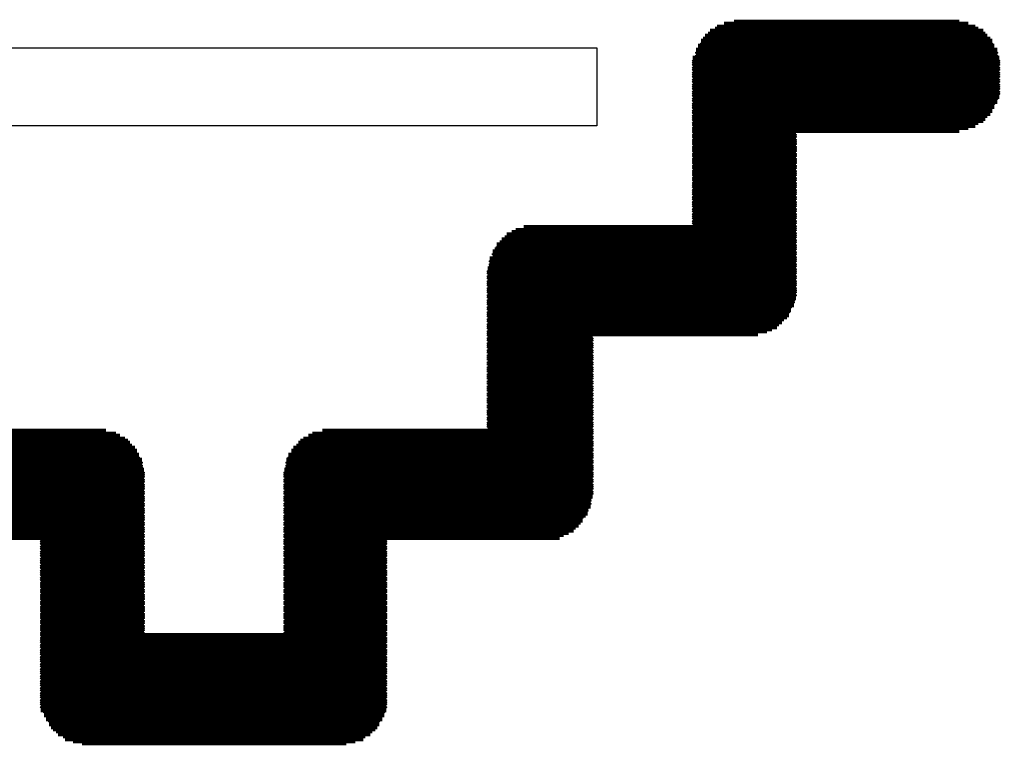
# Model space of a CAD drawing. Extents: x -0.07 to 0.95, y -0.15 to 2.1.
# Tile 11 of 19: x 0.5 to 0.59, y 0.6 to 0.67. Entities that reach past the tile are written whole.
import ezdxf

# ---------------------------------------------------------------- set-up
doc = ezdxf.new("R2010")
doc.units = 0
doc.layers.get('0').update_dxf_attribs({"linetype": 'CONTINUOUS'})
doc.layers.add('gto', color=2, linetype='CONTINUOUS')

# ---------------------------------------------------------------- blocks, each defined once
blk = doc.blocks.new('D72')
at = {"const_width": 0.0001}
blk.add_lwpolyline([(-0.00005, 0, 1), (0.00005, 0, 1)], format="xyb", close=True, dxfattribs=at)

msp = doc.modelspace()

# ---------------------------------------------------------------- linework, layer by layer
at = {"layer": 'gto', "color": 2, "const_width": 0.001}
for points in [[(0.5666, 0.6701), (0.591, 0.6701)], [(0.5676, 0.6703), (0.5901, 0.6703)], [(0.565, 0.6691), (0.5927, 0.6691)], [(0.5652, 0.6694), (0.5925, 0.6694)], [(0.5657, 0.6696), (0.592, 0.6696)], [(0.5659, 0.6698), (0.5917, 0.6698)], [(0.5643, 0.6684), (0.5934, 0.6684)], [(0.5643, 0.6682), (0.5934, 0.6682)], [(0.5645, 0.6686), (0.5932, 0.6686)], [(0.5647, 0.6689), (0.5929, 0.6689)], [(0.5638, 0.6675), (0.5939, 0.6675)], [(0.5638, 0.6672), (0.5939, 0.6672)], [(0.564, 0.6679), (0.5936, 0.6679)], [(0.564, 0.6677), (0.5936, 0.6677)], [(0.5635, 0.6667), (0.5941, 0.6667)], [(0.5635, 0.6665), (0.5941, 0.6665)], [(0.5635, 0.6663), (0.5941, 0.6663)], [(0.5638, 0.667), (0.5939, 0.667)], [(0.5635, 0.666), (0.5941, 0.666)], [(0.5635, 0.6658), (0.5941, 0.6658)], [(0.5635, 0.6655), (0.5941, 0.6655)], [(0.5635, 0.6653), (0.5941, 0.6653)], [(0.5635, 0.6651), (0.5941, 0.6651)], [(0.5635, 0.6648), (0.5941, 0.6648)], [(0.5635, 0.6646), (0.5941, 0.6646)], [(0.5635, 0.6643), (0.5941, 0.6643)], [(0.5635, 0.6641), (0.5941, 0.6641)], [(0.5635, 0.6639), (0.5941, 0.6639)], [(0.5635, 0.6636), (0.5941, 0.6636)], [(0.5635, 0.6634), (0.5941, 0.6634)], [(0.5635, 0.6632), (0.5939, 0.6632)], [(0.5635, 0.6629), (0.5939, 0.6629)], [(0.5635, 0.6627), (0.5936, 0.6627)], [(0.5635, 0.6624), (0.5936, 0.6624)], [(0.5635, 0.6622), (0.5934, 0.6622)], [(0.5635, 0.662), (0.5934, 0.662)], [(0.5635, 0.6617), (0.5932, 0.6617)], [(0.5635, 0.6615), (0.5929, 0.6615)], [(0.5635, 0.6612), (0.5927, 0.6612)], [(0.5635, 0.661), (0.5925, 0.661)], [(0.5635, 0.6608), (0.592, 0.6608)], [(0.5635, 0.6605), (0.5917, 0.6605)], [(0.5635, 0.6603), (0.591, 0.6603)], [(0.5635, 0.66), (0.5901, 0.66)], [(0.5635, 0.6598), (0.5738, 0.6598)], [(0.5635, 0.6596), (0.5738, 0.6596)], [(0.5635, 0.6593), (0.5738, 0.6593)], [(0.5635, 0.6591), (0.5738, 0.6591)], [(0.5635, 0.6588), (0.5738, 0.6588)], [(0.5635, 0.6586), (0.5738, 0.6586)], [(0.5635, 0.6584), (0.5738, 0.6584)], [(0.5635, 0.6581), (0.5738, 0.6581)], [(0.5635, 0.6579), (0.5738, 0.6579)], [(0.5635, 0.6577), (0.5738, 0.6577)], [(0.5635, 0.6574), (0.5738, 0.6574)], [(0.5635, 0.6572), (0.5738, 0.6572)], [(0.5635, 0.6569), (0.5738, 0.6569)], [(0.5635, 0.6567), (0.5738, 0.6567)], [(0.5635, 0.6565), (0.5738, 0.6565)], [(0.5635, 0.6562), (0.5738, 0.6562)], [(0.5635, 0.656), (0.5738, 0.656)], [(0.5635, 0.6557), (0.5738, 0.6557)], [(0.5635, 0.6555), (0.5738, 0.6555)], [(0.5635, 0.6553), (0.5738, 0.6553)], [(0.5635, 0.655), (0.5738, 0.655)], [(0.5635, 0.6548), (0.5738, 0.6548)], [(0.5635, 0.6545), (0.5738, 0.6545)], [(0.5635, 0.6543), (0.5738, 0.6543)], [(0.5635, 0.6541), (0.5738, 0.6541)], [(0.5635, 0.6538), (0.5738, 0.6538)], [(0.5635, 0.6536), (0.5738, 0.6536)], [(0.5635, 0.6534), (0.5738, 0.6534)], [(0.5635, 0.6531), (0.5738, 0.6531)], [(0.5635, 0.6529), (0.5738, 0.6529)], [(0.5635, 0.6526), (0.5738, 0.6526)], [(0.5635, 0.6524), (0.5738, 0.6524)], [(0.5635, 0.6522), (0.5738, 0.6522)], [(0.5635, 0.6519), (0.5738, 0.6519)], [(0.5635, 0.6517), (0.5738, 0.6517)], [(0.5635, 0.6514), (0.5738, 0.6514)], [(0.5635, 0.6512), (0.5738, 0.6512)], [(0.5635, 0.651), (0.5738, 0.651)], [(0.5635, 0.6507), (0.5738, 0.6507)], [(0.5635, 0.6505), (0.5738, 0.6505)], [(0.5458, 0.6495), (0.5738, 0.6495)], [(0.5466, 0.6498), (0.5738, 0.6498)], [(0.5635, 0.6502), (0.5738, 0.6502)], [(0.5635, 0.65), (0.5738, 0.65)], [(0.5444, 0.6486), (0.5738, 0.6486)], [(0.5447, 0.6488), (0.5738, 0.6488)], [(0.5449, 0.6491), (0.5738, 0.6491)], [(0.5454, 0.6493), (0.5738, 0.6493)], [(0.5435, 0.6474), (0.5738, 0.6474)], [(0.5437, 0.6476), (0.5738, 0.6476)], [(0.5439, 0.6481), (0.5738, 0.6481)], [(0.5439, 0.6479), (0.5738, 0.6479)], [(0.5442, 0.6483), (0.5738, 0.6483)], [(0.5432, 0.6467), (0.5738, 0.6467)], [(0.5432, 0.6464), (0.5738, 0.6464)], [(0.5435, 0.6471), (0.5738, 0.6471)], [(0.5435, 0.6469), (0.5738, 0.6469)], [(0.543, 0.6457), (0.5738, 0.6457)], [(0.543, 0.6455), (0.5738, 0.6455)], [(0.5432, 0.6462), (0.5738, 0.6462)], [(0.5432, 0.6459), (0.5738, 0.6459)], [(0.543, 0.6452), (0.5738, 0.6452)], [(0.543, 0.645), (0.5738, 0.645)], [(0.543, 0.6447), (0.5738, 0.6447)], [(0.543, 0.6445), (0.5738, 0.6445)], [(0.543, 0.6443), (0.5738, 0.6443)], [(0.543, 0.644), (0.5738, 0.644)], [(0.543, 0.6438), (0.5738, 0.6438)], [(0.543, 0.6436), (0.5738, 0.6436)], [(0.543, 0.6433), (0.5738, 0.6433)], [(0.543, 0.6431), (0.5736, 0.6431)], [(0.543, 0.6428), (0.5736, 0.6428)], [(0.543, 0.6426), (0.5736, 0.6426)], [(0.543, 0.6424), (0.5733, 0.6424)], [(0.543, 0.6421), (0.5733, 0.6421)], [(0.543, 0.6419), (0.5731, 0.6419)], [(0.543, 0.6416), (0.5731, 0.6416)], [(0.543, 0.6414), (0.5729, 0.6414)], [(0.543, 0.6412), (0.5726, 0.6412)], [(0.543, 0.6409), (0.5724, 0.6409)], [(0.543, 0.6407), (0.5721, 0.6407)], [(0.543, 0.6404), (0.5719, 0.6404)], [(0.543, 0.6402), (0.5714, 0.6402)], [(0.543, 0.64), (0.5709, 0.64)], [(0.543, 0.6397), (0.57, 0.6397)], [(0.543, 0.6395), (0.5535, 0.6395)], [(0.543, 0.6393), (0.5535, 0.6393)], [(0.543, 0.639), (0.5535, 0.639)], [(0.543, 0.6388), (0.5535, 0.6388)], [(0.543, 0.6385), (0.5535, 0.6385)], [(0.543, 0.6383), (0.5535, 0.6383)], [(0.543, 0.6381), (0.5535, 0.6381)], [(0.543, 0.6378), (0.5535, 0.6378)], [(0.543, 0.6376), (0.5535, 0.6376)], [(0.543, 0.6373), (0.5535, 0.6373)], [(0.543, 0.6371), (0.5535, 0.6371)], [(0.543, 0.6369), (0.5535, 0.6369)], [(0.543, 0.6366), (0.5535, 0.6366)], [(0.543, 0.6364), (0.5535, 0.6364)], [(0.543, 0.6361), (0.5535, 0.6361)], [(0.543, 0.6359), (0.5535, 0.6359)], [(0.543, 0.6357), (0.5535, 0.6357)], [(0.543, 0.6354), (0.5535, 0.6354)], [(0.543, 0.6352), (0.5535, 0.6352)], [(0.543, 0.635), (0.5535, 0.635)], [(0.543, 0.6347), (0.5535, 0.6347)], [(0.543, 0.6345), (0.5535, 0.6345)], [(0.543, 0.6342), (0.5535, 0.6342)], [(0.543, 0.634), (0.5535, 0.634)], [(0.543, 0.6338), (0.5535, 0.6338)], [(0.543, 0.6335), (0.5535, 0.6335)], [(0.543, 0.6333), (0.5535, 0.6333)], [(0.543, 0.633), (0.5535, 0.633)], [(0.543, 0.6328), (0.5535, 0.6328)], [(0.543, 0.6326), (0.5535, 0.6326)], [(0.543, 0.6323), (0.5535, 0.6323)], [(0.543, 0.6321), (0.5535, 0.6321)], [(0.543, 0.6318), (0.5535, 0.6318)], [(0.543, 0.6316), (0.5535, 0.6316)], [(0.543, 0.6314), (0.5535, 0.6314)], [(0.543, 0.6311), (0.5535, 0.6311)], [(0.543, 0.6309), (0.5535, 0.6309)], [(0.543, 0.6306), (0.5535, 0.6306)], [(0.543, 0.6304), (0.5535, 0.6304)], [(0.543, 0.6302), (0.5535, 0.6302)], [(0.543, 0.6299), (0.5535, 0.6299)], [(0.543, 0.6297), (0.5535, 0.6297)], [(0.4779, 0.6295), (0.5049, 0.6295)], [(0.4779, 0.6292), (0.5059, 0.6292)], [(0.4779, 0.629), (0.5063, 0.629)], [(0.4779, 0.6287), (0.5068, 0.6287)], [(0.5246, 0.6287), (0.5535, 0.6287)], [(0.5251, 0.629), (0.5535, 0.629)], [(0.5255, 0.6292), (0.5535, 0.6292)], [(0.5265, 0.6295), (0.5535, 0.6295)], [(0.4779, 0.6285), (0.5071, 0.6285)], [(0.4779, 0.6283), (0.5073, 0.6283)], [(0.4779, 0.628), (0.5075, 0.628)], [(0.4779, 0.6278), (0.5078, 0.6278)], [(0.5236, 0.6278), (0.5535, 0.6278)], [(0.5239, 0.628), (0.5535, 0.628)], [(0.5241, 0.6283), (0.5535, 0.6283)], [(0.5243, 0.6285), (0.5535, 0.6285)], [(0.4779, 0.6275), (0.508, 0.6275)], [(0.4779, 0.6273), (0.508, 0.6273)], [(0.4779, 0.6271), (0.5082, 0.6271)], [(0.4779, 0.6268), (0.5082, 0.6268)], [(0.5231, 0.6271), (0.5535, 0.6271)], [(0.5231, 0.6268), (0.5535, 0.6268)], [(0.5234, 0.6275), (0.5535, 0.6275)], [(0.5234, 0.6273), (0.5535, 0.6273)], [(0.4779, 0.6266), (0.5085, 0.6266)], [(0.4779, 0.6263), (0.5085, 0.6263)], [(0.4779, 0.6261), (0.5085, 0.6261)], [(0.4779, 0.6259), (0.5085, 0.6259)], [(0.5229, 0.6266), (0.5535, 0.6266)], [(0.5229, 0.6263), (0.5535, 0.6263)], [(0.5229, 0.6261), (0.5535, 0.6261)], [(0.5229, 0.6259), (0.5535, 0.6259)], [(0.4779, 0.6256), (0.5087, 0.6256)], [(0.4779, 0.6254), (0.5087, 0.6254)], [(0.4779, 0.6252), (0.5087, 0.6252)], [(0.4779, 0.6249), (0.5087, 0.6249)], [(0.5227, 0.6256), (0.5535, 0.6256)], [(0.5227, 0.6254), (0.5535, 0.6254)], [(0.5227, 0.6252), (0.5535, 0.6252)], [(0.5227, 0.6249), (0.5535, 0.6249)], [(0.4779, 0.6247), (0.5087, 0.6247)], [(0.4779, 0.6244), (0.5087, 0.6244)], [(0.4779, 0.6242), (0.5087, 0.6242)], [(0.4779, 0.624), (0.5087, 0.624)], [(0.5227, 0.6247), (0.5535, 0.6247)], [(0.5227, 0.6244), (0.5535, 0.6244)], [(0.5227, 0.6242), (0.5535, 0.6242)], [(0.5227, 0.624), (0.5535, 0.624)], [(0.4779, 0.6237), (0.5087, 0.6237)], [(0.4779, 0.6235), (0.5087, 0.6235)], [(0.4781, 0.6232), (0.5087, 0.6232)], [(0.4781, 0.623), (0.5087, 0.623)], [(0.4781, 0.6228), (0.5087, 0.6228)], [(0.5227, 0.6237), (0.5535, 0.6237)], [(0.5227, 0.6235), (0.5535, 0.6235)], [(0.5227, 0.6232), (0.5533, 0.6232)], [(0.5227, 0.623), (0.5533, 0.623)], [(0.5227, 0.6228), (0.5533, 0.6228)], [(0.4781, 0.6225), (0.5087, 0.6225)], [(0.4784, 0.6223), (0.5087, 0.6223)], [(0.4784, 0.622), (0.5087, 0.622)], [(0.5227, 0.6225), (0.5533, 0.6225)], [(0.5227, 0.6223), (0.553, 0.6223)], [(0.5227, 0.622), (0.553, 0.622)], [(0.4784, 0.6218), (0.5087, 0.6218)], [(0.4786, 0.6216), (0.5087, 0.6216)], [(0.4789, 0.6213), (0.5087, 0.6213)], [(0.4789, 0.6211), (0.5087, 0.6211)], [(0.4791, 0.6209), (0.5087, 0.6209)], [(0.5227, 0.6218), (0.553, 0.6218)], [(0.5227, 0.6216), (0.5528, 0.6216)], [(0.5227, 0.6213), (0.5525, 0.6213)], [(0.5227, 0.6211), (0.5525, 0.6211)], [(0.5227, 0.6209), (0.5523, 0.6209)], [(0.4793, 0.6206), (0.5087, 0.6206)], [(0.4796, 0.6204), (0.5087, 0.6204)], [(0.4798, 0.6201), (0.5087, 0.6201)], [(0.4803, 0.6199), (0.5087, 0.6199)], [(0.5227, 0.6206), (0.5521, 0.6206)], [(0.5227, 0.6204), (0.5518, 0.6204)], [(0.5227, 0.6201), (0.5516, 0.6201)], [(0.5227, 0.6199), (0.5511, 0.6199)], [(0.4808, 0.6197), (0.5087, 0.6197)], [(0.4812, 0.6194), (0.5087, 0.6194)], [(0.4984, 0.6192), (0.5087, 0.6192)], [(0.4984, 0.6189), (0.5087, 0.6189)], [(0.5227, 0.6197), (0.5506, 0.6197)], [(0.5227, 0.6194), (0.5502, 0.6194)], [(0.5227, 0.6192), (0.5329, 0.6192)], [(0.5227, 0.6189), (0.5329, 0.6189)], [(0.4984, 0.6187), (0.5087, 0.6187)], [(0.4984, 0.6185), (0.5087, 0.6185)], [(0.4984, 0.6182), (0.5087, 0.6182)], [(0.4984, 0.618), (0.5087, 0.618)], [(0.5227, 0.6187), (0.5329, 0.6187)], [(0.5227, 0.6185), (0.5329, 0.6185)], [(0.5227, 0.6182), (0.5329, 0.6182)], [(0.5227, 0.618), (0.5329, 0.618)], [(0.4984, 0.6177), (0.5087, 0.6177)], [(0.4984, 0.6175), (0.5087, 0.6175)], [(0.4984, 0.6173), (0.5087, 0.6173)], [(0.4984, 0.617), (0.5087, 0.617)], [(0.5227, 0.6177), (0.5329, 0.6177)], [(0.5227, 0.6175), (0.5329, 0.6175)], [(0.5227, 0.6173), (0.5329, 0.6173)], [(0.5227, 0.617), (0.5329, 0.617)], [(0.4984, 0.6168), (0.5087, 0.6168)], [(0.4984, 0.6166), (0.5087, 0.6166)], [(0.4984, 0.6163), (0.5087, 0.6163)], [(0.4984, 0.6161), (0.5087, 0.6161)], [(0.5227, 0.6168), (0.5329, 0.6168)], [(0.5227, 0.6166), (0.5329, 0.6166)], [(0.5227, 0.6163), (0.5329, 0.6163)], [(0.5227, 0.6161), (0.5329, 0.6161)], [(0.4984, 0.6158), (0.5087, 0.6158)], [(0.4984, 0.6156), (0.5087, 0.6156)], [(0.4984, 0.6154), (0.5087, 0.6154)], [(0.4984, 0.6151), (0.5087, 0.6151)], [(0.5227, 0.6158), (0.5329, 0.6158)], [(0.5227, 0.6156), (0.5329, 0.6156)], [(0.5227, 0.6154), (0.5329, 0.6154)], [(0.5227, 0.6151), (0.5329, 0.6151)], [(0.4984, 0.6149), (0.5087, 0.6149)], [(0.4984, 0.6146), (0.5087, 0.6146)], [(0.4984, 0.6144), (0.5087, 0.6144)], [(0.4984, 0.6142), (0.5087, 0.6142)], [(0.5227, 0.6149), (0.5329, 0.6149)], [(0.5227, 0.6146), (0.5329, 0.6146)], [(0.5227, 0.6144), (0.5329, 0.6144)], [(0.5227, 0.6142), (0.5329, 0.6142)], [(0.4984, 0.6139), (0.5087, 0.6139)], [(0.4984, 0.6137), (0.5087, 0.6137)], [(0.4984, 0.6134), (0.5087, 0.6134)], [(0.4984, 0.6132), (0.5087, 0.6132)], [(0.4984, 0.613), (0.5087, 0.613)], [(0.5227, 0.6139), (0.5329, 0.6139)], [(0.5227, 0.6137), (0.5329, 0.6137)], [(0.5227, 0.6134), (0.5329, 0.6134)], [(0.5227, 0.6132), (0.5329, 0.6132)], [(0.5227, 0.613), (0.5329, 0.613)], [(0.4984, 0.6127), (0.5087, 0.6127)], [(0.4984, 0.6125), (0.5087, 0.6125)], [(0.4984, 0.6122), (0.5087, 0.6122)], [(0.4984, 0.612), (0.5087, 0.612)], [(0.5227, 0.6127), (0.5329, 0.6127)], [(0.5227, 0.6125), (0.5329, 0.6125)], [(0.5227, 0.6122), (0.5329, 0.6122)], [(0.5227, 0.612), (0.5329, 0.612)], [(0.4984, 0.6118), (0.5087, 0.6118)], [(0.4984, 0.6115), (0.5087, 0.6115)], [(0.4984, 0.6113), (0.5087, 0.6113)], [(0.4984, 0.6111), (0.5087, 0.6111)], [(0.5227, 0.6118), (0.5329, 0.6118)], [(0.5227, 0.6115), (0.5329, 0.6115)], [(0.5227, 0.6113), (0.5329, 0.6113)], [(0.5227, 0.6111), (0.5329, 0.6111)], [(0.4984, 0.6108), (0.5087, 0.6108)], [(0.4984, 0.6106), (0.5087, 0.6106)], [(0.4984, 0.6103), (0.5087, 0.6103)], [(0.4984, 0.6101), (0.5087, 0.6101)], [(0.5227, 0.6108), (0.5329, 0.6108)], [(0.5227, 0.6106), (0.5329, 0.6106)], [(0.5227, 0.6103), (0.5329, 0.6103)], [(0.5227, 0.6101), (0.5329, 0.6101)], [(0.4984, 0.6099), (0.5087, 0.6099)], [(0.4984, 0.6096), (0.5087, 0.6096)], [(0.4984, 0.6094), (0.5087, 0.6094)], [(0.4984, 0.6091), (0.525, 0.6091)], [(0.5064, 0.6091), (0.5329, 0.6091)], [(0.5227, 0.6099), (0.5329, 0.6099)], [(0.5227, 0.6096), (0.5329, 0.6096)], [(0.5227, 0.6094), (0.5329, 0.6094)], [(0.4984, 0.6089), (0.5259, 0.6089)], [(0.4984, 0.6087), (0.5266, 0.6087)], [(0.4984, 0.6084), (0.5269, 0.6084)], [(0.4984, 0.6082), (0.5274, 0.6082)], [(0.504, 0.6082), (0.5329, 0.6082)], [(0.5045, 0.6084), (0.5329, 0.6084)], [(0.5047, 0.6087), (0.5329, 0.6087)], [(0.5055, 0.6089), (0.5329, 0.6089)], [(0.4984, 0.6079), (0.5276, 0.6079)], [(0.4984, 0.6077), (0.5278, 0.6077)], [(0.4984, 0.6075), (0.5281, 0.6075)], [(0.4984, 0.6072), (0.5283, 0.6072)], [(0.5031, 0.6072), (0.5329, 0.6072)], [(0.5033, 0.6075), (0.5329, 0.6075)], [(0.5035, 0.6077), (0.5329, 0.6077)], [(0.5038, 0.6079), (0.5329, 0.6079)], [(0.4984, 0.607), (0.5283, 0.607)], [(0.4984, 0.6068), (0.5286, 0.6068)], [(0.4984, 0.6065), (0.5286, 0.6065)], [(0.4984, 0.6063), (0.5288, 0.6063)], [(0.5026, 0.6063), (0.5329, 0.6063)], [(0.5028, 0.6068), (0.5329, 0.6068)], [(0.5028, 0.6065), (0.5329, 0.6065)], [(0.5031, 0.607), (0.5329, 0.607)], [(0.4984, 0.606), (0.5288, 0.606)], [(0.4984, 0.6058), (0.5288, 0.6058)], [(0.4984, 0.6056), (0.529, 0.6056)], [(0.4984, 0.6053), (0.529, 0.6053)], [(0.4984, 0.6051), (0.529, 0.6051)], [(0.5024, 0.6056), (0.5329, 0.6056)], [(0.5024, 0.6053), (0.5329, 0.6053)], [(0.5024, 0.6051), (0.5329, 0.6051)], [(0.5026, 0.606), (0.5329, 0.606)], [(0.5026, 0.6058), (0.5329, 0.6058)], [(0.4984, 0.6048), (0.529, 0.6048)], [(0.4984, 0.6046), (0.529, 0.6046)], [(0.4984, 0.6044), (0.529, 0.6044)], [(0.5024, 0.6048), (0.5329, 0.6048)], [(0.5024, 0.6046), (0.5329, 0.6046)], [(0.5024, 0.6044), (0.5329, 0.6044)], [(0.4984, 0.6041), (0.529, 0.6041)], [(0.4984, 0.6039), (0.529, 0.6039)], [(0.4984, 0.6036), (0.529, 0.6036)], [(0.4984, 0.6034), (0.529, 0.6034)], [(0.4984, 0.6032), (0.529, 0.6032)], [(0.5024, 0.6041), (0.5329, 0.6041)], [(0.5024, 0.6039), (0.5329, 0.6039)], [(0.5024, 0.6036), (0.5329, 0.6036)], [(0.5024, 0.6034), (0.5329, 0.6034)], [(0.5024, 0.6032), (0.5329, 0.6032)], [(0.4984, 0.6029), (0.529, 0.6029)], [(0.4984, 0.6027), (0.529, 0.6027)], [(0.4984, 0.6025), (0.529, 0.6025)], [(0.4984, 0.6022), (0.529, 0.6022)], [(0.5024, 0.6029), (0.5329, 0.6029)], [(0.5024, 0.6027), (0.5329, 0.6027)], [(0.5024, 0.6025), (0.5329, 0.6025)], [(0.5024, 0.6022), (0.5329, 0.6022)], [(0.4987, 0.602), (0.5288, 0.602)], [(0.4987, 0.6017), (0.5288, 0.6017)], [(0.4989, 0.6015), (0.5286, 0.6015)], [(0.4989, 0.6013), (0.5286, 0.6013)], [(0.5026, 0.602), (0.5327, 0.602)], [(0.5026, 0.6017), (0.5327, 0.6017)], [(0.5028, 0.6015), (0.5325, 0.6015)], [(0.5028, 0.6013), (0.5325, 0.6013)], [(0.4992, 0.601), (0.5283, 0.601)], [(0.4992, 0.6008), (0.5283, 0.6008)], [(0.4994, 0.6005), (0.5281, 0.6005)], [(0.4996, 0.6003), (0.5278, 0.6003)], [(0.5031, 0.601), (0.5322, 0.601)], [(0.5031, 0.6008), (0.5322, 0.6008)], [(0.5033, 0.6005), (0.532, 0.6005)], [(0.5035, 0.6003), (0.5318, 0.6003)], [(0.4999, 0.6001), (0.5276, 0.6001)], [(0.5001, 0.5998), (0.5274, 0.5998)], [(0.5006, 0.5996), (0.5269, 0.5996)], [(0.5008, 0.5993), (0.5266, 0.5993)], [(0.5038, 0.6001), (0.5315, 0.6001)], [(0.504, 0.5998), (0.5313, 0.5998)], [(0.5045, 0.5996), (0.5308, 0.5996)], [(0.5047, 0.5993), (0.5306, 0.5993)], [(0.5016, 0.5991), (0.5259, 0.5991)], [(0.5025, 0.5989), (0.525, 0.5989)], [(0.5055, 0.5991), (0.5298, 0.5991)], [(0.5064, 0.5989), (0.5289, 0.5989)]]:
    msp.add_lwpolyline(points, dxfattribs=at)
at = {"layer": 'gto', "color": 2}
msp.add_lwpolyline([(0.5539, 0.668), (0.5539, 0.6602), (0.4779, 0.6602), (0.4779, 0.668), (0.5539, 0.668)], dxfattribs=at)

# ---------------------------------------------------------------- block references
at = {"layer": 'gto'}
for p in [(0.5652, 0.6694), (0.5657, 0.6696), (0.5659, 0.6698), (0.5666, 0.6701), (0.5676, 0.6703), (0.5901, 0.6703), (0.591, 0.6701), (0.5917, 0.6698), (0.592, 0.6696), (0.5925, 0.6694), (0.5645, 0.6686), (0.5647, 0.6689), (0.565, 0.6691), (0.5927, 0.6691), (0.5929, 0.6689), (0.5932, 0.6686), (0.5638, 0.6675), (0.564, 0.6679), (0.564, 0.6677), (0.5643, 0.6684), (0.5643, 0.6682), (0.5934, 0.6684), (0.5934, 0.6682), (0.5936, 0.6679), (0.5936, 0.6677), (0.5939, 0.6675), (0.5635, 0.6667), (0.5635, 0.6665), (0.5638, 0.6672), (0.5638, 0.667), (0.5939, 0.6672), (0.5939, 0.667), (0.5941, 0.6667), (0.5941, 0.6665), (0.5635, 0.6663), (0.5635, 0.666), (0.5635, 0.6658), (0.5635, 0.6655), (0.5941, 0.6663), (0.5941, 0.666), (0.5941, 0.6658), (0.5941, 0.6655), (0.5635, 0.6653), (0.5635, 0.6651), (0.5635, 0.6648), (0.5635, 0.6646), (0.5941, 0.6653), (0.5941, 0.6651), (0.5941, 0.6648), (0.5941, 0.6646), (0.5635, 0.6643), (0.5635, 0.6641), (0.5635, 0.6639), (0.5635, 0.6636), (0.5941, 0.6643), (0.5941, 0.6641), (0.5941, 0.6639), (0.5941, 0.6636), (0.5635, 0.6634), (0.5635, 0.6632), (0.5635, 0.6629), (0.5635, 0.6627), (0.5936, 0.6627), (0.5939, 0.6632), (0.5939, 0.6629), (0.5941, 0.6634), (0.5635, 0.6624), (0.5635, 0.6622), (0.5635, 0.662), (0.5635, 0.6617), (0.5932, 0.6617), (0.5934, 0.6622), (0.5934, 0.662), (0.5936, 0.6624), (0.5635, 0.6615), (0.5635, 0.6612), (0.5635, 0.661), (0.5635, 0.6608), (0.592, 0.6608), (0.5925, 0.661), (0.5927, 0.6612), (0.5929, 0.6615), (0.5635, 0.6605), (0.5635, 0.6603), (0.5635, 0.66), (0.5635, 0.6598), (0.5635, 0.6596), (0.5738, 0.6598), (0.5738, 0.6596), (0.5901, 0.66), (0.591, 0.6603), (0.5917, 0.6605), (0.5635, 0.6593), (0.5635, 0.6591), (0.5635, 0.6588), (0.5635, 0.6586), (0.5738, 0.6593), (0.5738, 0.6591), (0.5738, 0.6588), (0.5738, 0.6586), (0.5635, 0.6584), (0.5635, 0.6581), (0.5635, 0.6579), (0.5635, 0.6577), (0.5738, 0.6584), (0.5738, 0.6581), (0.5738, 0.6579), (0.5738, 0.6577), (0.5635, 0.6574), (0.5635, 0.6572), (0.5635, 0.6569), (0.5635, 0.6567), (0.5738, 0.6574), (0.5738, 0.6572), (0.5738, 0.6569), (0.5738, 0.6567), (0.5635, 0.6565), (0.5635, 0.6562), (0.5635, 0.656), (0.5635, 0.6557), (0.5738, 0.6565), (0.5738, 0.6562), (0.5738, 0.656), (0.5738, 0.6557), (0.5635, 0.6555), (0.5635, 0.6553), (0.5635, 0.655), (0.5635, 0.6548), (0.5738, 0.6555), (0.5738, 0.6553), (0.5738, 0.655), (0.5738, 0.6548), (0.5635, 0.6545), (0.5635, 0.6543), (0.5635, 0.6541), (0.5635, 0.6538), (0.5738, 0.6545), (0.5738, 0.6543), (0.5738, 0.6541), (0.5738, 0.6538), (0.5635, 0.6536), (0.5635, 0.6534), (0.5635, 0.6531), (0.5635, 0.6529), (0.5738, 0.6536), (0.5738, 0.6534), (0.5738, 0.6531), (0.5738, 0.6529), (0.5635, 0.6526), (0.5635, 0.6524), (0.5635, 0.6522), (0.5635, 0.6519), (0.5635, 0.6517), (0.5738, 0.6526), (0.5738, 0.6524), (0.5738, 0.6522), (0.5738, 0.6519), (0.5738, 0.6517), (0.5635, 0.6514), (0.5635, 0.6512), (0.5635, 0.651), (0.5738, 0.6514), (0.5738, 0.6512), (0.5738, 0.651), (0.5466, 0.6498), (0.5635, 0.6507), (0.5635, 0.6505), (0.5635, 0.6502), (0.5635, 0.65), (0.5738, 0.6507), (0.5738, 0.6505), (0.5738, 0.6502), (0.5738, 0.65), (0.5738, 0.6498), (0.5447, 0.6488), (0.5449, 0.6491), (0.5454, 0.6493), (0.5458, 0.6495), (0.5738, 0.6495), (0.5738, 0.6493), (0.5738, 0.6491), (0.5738, 0.6488), (0.5439, 0.6481), (0.5439, 0.6479), (0.5442, 0.6483), (0.5444, 0.6486), (0.5738, 0.6486), (0.5738, 0.6483), (0.5738, 0.6481), (0.5738, 0.6479), (0.5435, 0.6474), (0.5435, 0.6471), (0.5435, 0.6469), (0.5437, 0.6476), (0.5738, 0.6476), (0.5738, 0.6474), (0.5738, 0.6471), (0.5738, 0.6469), (0.5432, 0.6467), (0.5432, 0.6464), (0.5432, 0.6462), (0.5432, 0.6459), (0.5738, 0.6467), (0.5738, 0.6464), (0.5738, 0.6462), (0.5738, 0.6459), (0.543, 0.6457), (0.543, 0.6455), (0.543, 0.6452), (0.543, 0.645), (0.5738, 0.6457), (0.5738, 0.6455), (0.5738, 0.6452), (0.5738, 0.645), (0.543, 0.6447), (0.543, 0.6445), (0.543, 0.6443), (0.543, 0.644), (0.5738, 0.6447), (0.5738, 0.6445), (0.5738, 0.6443), (0.5738, 0.644), (0.543, 0.6438), (0.543, 0.6436), (0.543, 0.6433), (0.543, 0.6431), (0.5736, 0.6431), (0.5738, 0.6438), (0.5738, 0.6436), (0.5738, 0.6433), (0.543, 0.6428), (0.543, 0.6426), (0.543, 0.6424), (0.543, 0.6421), (0.543, 0.6419), (0.5731, 0.6419), (0.5733, 0.6424), (0.5733, 0.6421), (0.5736, 0.6428), (0.5736, 0.6426), (0.543, 0.6416), (0.543, 0.6414), (0.543, 0.6412), (0.543, 0.6409), (0.5724, 0.6409), (0.5726, 0.6412), (0.5729, 0.6414), (0.5731, 0.6416), (0.543, 0.6407), (0.543, 0.6404), (0.543, 0.6402), (0.543, 0.64), (0.5709, 0.64), (0.5714, 0.6402), (0.5719, 0.6404), (0.5721, 0.6407), (0.543, 0.6397), (0.543, 0.6395), (0.543, 0.6393), (0.543, 0.639), (0.5535, 0.6395), (0.5535, 0.6393), (0.5535, 0.639), (0.57, 0.6397), (0.543, 0.6388), (0.543, 0.6385), (0.543, 0.6383), (0.543, 0.6381), (0.5535, 0.6388), (0.5535, 0.6385), (0.5535, 0.6383), (0.5535, 0.6381), (0.543, 0.6378), (0.543, 0.6376), (0.543, 0.6373), (0.543, 0.6371), (0.5535, 0.6378), (0.5535, 0.6376), (0.5535, 0.6373), (0.5535, 0.6371), (0.543, 0.6369), (0.543, 0.6366), (0.543, 0.6364), (0.543, 0.6361), (0.5535, 0.6369), (0.5535, 0.6366), (0.5535, 0.6364), (0.5535, 0.6361), (0.543, 0.6359), (0.543, 0.6357), (0.543, 0.6354), (0.543, 0.6352), (0.543, 0.635), (0.5535, 0.6359), (0.5535, 0.6357), (0.5535, 0.6354), (0.5535, 0.6352), (0.5535, 0.635), (0.543, 0.6347), (0.543, 0.6345), (0.543, 0.6342), (0.5535, 0.6347), (0.5535, 0.6345), (0.5535, 0.6342), (0.543, 0.634), (0.543, 0.6338), (0.543, 0.6335), (0.543, 0.6333), (0.5535, 0.634), (0.5535, 0.6338), (0.5535, 0.6335), (0.5535, 0.6333), (0.543, 0.633), (0.543, 0.6328), (0.543, 0.6326), (0.543, 0.6323), (0.543, 0.6321), (0.5535, 0.633), (0.5535, 0.6328), (0.5535, 0.6326), (0.5535, 0.6323), (0.5535, 0.6321), (0.543, 0.6318), (0.543, 0.6316), (0.543, 0.6314), (0.543, 0.6311), (0.5535, 0.6318), (0.5535, 0.6316), (0.5535, 0.6314), (0.5535, 0.6311), (0.543, 0.6309), (0.543, 0.6306), (0.543, 0.6304), (0.543, 0.6302), (0.5535, 0.6309), (0.5535, 0.6306), (0.5535, 0.6304), (0.5535, 0.6302), (0.5049, 0.6295), (0.5059, 0.6292), (0.5255, 0.6292), (0.5265, 0.6295), (0.543, 0.6299), (0.543, 0.6297), (0.5535, 0.6299), (0.5535, 0.6297), (0.5535, 0.6295), (0.5535, 0.6292), (0.5063, 0.629), (0.5068, 0.6287), (0.5071, 0.6285), (0.5073, 0.6283), (0.5241, 0.6283), (0.5243, 0.6285), (0.5246, 0.6287), (0.5251, 0.629), (0.5535, 0.629), (0.5535, 0.6287), (0.5535, 0.6285), (0.5535, 0.6283), (0.5075, 0.628), (0.5078, 0.6278), (0.508, 0.6275), (0.508, 0.6273), (0.5234, 0.6275), (0.5234, 0.6273), (0.5236, 0.6278), (0.5239, 0.628), (0.5535, 0.628), (0.5535, 0.6278), (0.5535, 0.6275), (0.5535, 0.6273), (0.5082, 0.6271), (0.5082, 0.6268), (0.5085, 0.6266), (0.5085, 0.6263), (0.5229, 0.6266), (0.5229, 0.6263), (0.5231, 0.6271), (0.5231, 0.6268), (0.5535, 0.6271), (0.5535, 0.6268), (0.5535, 0.6266), (0.5535, 0.6263), (0.5085, 0.6261), (0.5085, 0.6259), (0.5087, 0.6256), (0.5087, 0.6254), (0.5087, 0.6252), (0.5227, 0.6256), (0.5227, 0.6254), (0.5227, 0.6252), (0.5229, 0.6261), (0.5229, 0.6259), (0.5535, 0.6261), (0.5535, 0.6259), (0.5535, 0.6256), (0.5535, 0.6254), (0.5535, 0.6252), (0.5087, 0.6249), (0.5087, 0.6247), (0.5087, 0.6244), (0.5087, 0.6242), (0.5227, 0.6249), (0.5227, 0.6247), (0.5227, 0.6244), (0.5227, 0.6242), (0.5535, 0.6249), (0.5535, 0.6247), (0.5535, 0.6244), (0.5535, 0.6242), (0.5087, 0.624), (0.5087, 0.6237), (0.5087, 0.6235), (0.5087, 0.6232), (0.5227, 0.624), (0.5227, 0.6237), (0.5227, 0.6235), (0.5227, 0.6232), (0.5533, 0.6232), (0.5535, 0.624), (0.5535, 0.6237), (0.5535, 0.6235), (0.5087, 0.623), (0.5087, 0.6228), (0.5087, 0.6225), (0.5087, 0.6223), (0.5227, 0.623), (0.5227, 0.6228), (0.5227, 0.6225), (0.5227, 0.6223), (0.553, 0.6223), (0.5533, 0.623), (0.5533, 0.6228), (0.5533, 0.6225), (0.5087, 0.622), (0.5087, 0.6218), (0.5087, 0.6216), (0.5087, 0.6213), (0.5227, 0.622), (0.5227, 0.6218), (0.5227, 0.6216), (0.5227, 0.6213), (0.5525, 0.6213), (0.5528, 0.6216), (0.553, 0.622), (0.553, 0.6218), (0.5087, 0.6211), (0.5087, 0.6209), (0.5087, 0.6206), (0.5087, 0.6204), (0.5227, 0.6211), (0.5227, 0.6209), (0.5227, 0.6206), (0.5227, 0.6204), (0.5518, 0.6204), (0.5521, 0.6206), (0.5523, 0.6209), (0.5525, 0.6211), (0.5087, 0.6201), (0.5087, 0.6199), (0.5087, 0.6197), (0.5087, 0.6194), (0.5227, 0.6201), (0.5227, 0.6199), (0.5227, 0.6197), (0.5227, 0.6194), (0.5502, 0.6194), (0.5506, 0.6197), (0.5511, 0.6199), (0.5516, 0.6201), (0.4984, 0.6192), (0.4984, 0.6189), (0.4984, 0.6187), (0.4984, 0.6185), (0.5087, 0.6192), (0.5087, 0.6189), (0.5087, 0.6187), (0.5087, 0.6185), (0.5227, 0.6192), (0.5227, 0.6189), (0.5227, 0.6187), (0.5227, 0.6185), (0.5329, 0.6192), (0.5329, 0.6189), (0.5329, 0.6187), (0.5329, 0.6185), (0.4984, 0.6182), (0.4984, 0.618), (0.4984, 0.6177), (0.4984, 0.6175), (0.4984, 0.6173), (0.5087, 0.6182), (0.5087, 0.618), (0.5087, 0.6177), (0.5087, 0.6175), (0.5087, 0.6173), (0.5227, 0.6182), (0.5227, 0.618), (0.5227, 0.6177), (0.5227, 0.6175), (0.5227, 0.6173), (0.5329, 0.6182), (0.5329, 0.618), (0.5329, 0.6177), (0.5329, 0.6175), (0.5329, 0.6173), (0.4984, 0.617), (0.4984, 0.6168), (0.4984, 0.6166), (0.5087, 0.617), (0.5087, 0.6168), (0.5087, 0.6166), (0.5227, 0.617), (0.5227, 0.6168), (0.5227, 0.6166), (0.5329, 0.617), (0.5329, 0.6168), (0.5329, 0.6166), (0.4984, 0.6163), (0.4984, 0.6161), (0.4984, 0.6158), (0.4984, 0.6156), (0.4984, 0.6154), (0.5087, 0.6163), (0.5087, 0.6161), (0.5087, 0.6158), (0.5087, 0.6156), (0.5087, 0.6154), (0.5227, 0.6163), (0.5227, 0.6161), (0.5227, 0.6158), (0.5227, 0.6156), (0.5227, 0.6154), (0.5329, 0.6163), (0.5329, 0.6161), (0.5329, 0.6158), (0.5329, 0.6156), (0.5329, 0.6154), (0.4984, 0.6151), (0.4984, 0.6149), (0.4984, 0.6146), (0.4984, 0.6144), (0.5087, 0.6151), (0.5087, 0.6149), (0.5087, 0.6146), (0.5087, 0.6144), (0.5227, 0.6151), (0.5227, 0.6149), (0.5227, 0.6146), (0.5227, 0.6144), (0.5329, 0.6151), (0.5329, 0.6149), (0.5329, 0.6146), (0.5329, 0.6144), (0.4984, 0.6142), (0.4984, 0.6139), (0.4984, 0.6137), (0.4984, 0.6134), (0.5087, 0.6142), (0.5087, 0.6139), (0.5087, 0.6137), (0.5087, 0.6134), (0.5227, 0.6142), (0.5227, 0.6139), (0.5227, 0.6137), (0.5227, 0.6134), (0.5329, 0.6142), (0.5329, 0.6139), (0.5329, 0.6137), (0.5329, 0.6134), (0.4984, 0.6132), (0.4984, 0.613), (0.4984, 0.6127), (0.4984, 0.6125), (0.5087, 0.6132), (0.5087, 0.613), (0.5087, 0.6127), (0.5087, 0.6125), (0.5227, 0.6132), (0.5227, 0.613), (0.5227, 0.6127), (0.5227, 0.6125), (0.5329, 0.6132), (0.5329, 0.613), (0.5329, 0.6127), (0.5329, 0.6125), (0.4984, 0.6122), (0.4984, 0.612), (0.4984, 0.6118), (0.4984, 0.6115), (0.5087, 0.6122), (0.5087, 0.612), (0.5087, 0.6118), (0.5087, 0.6115), (0.5227, 0.6122), (0.5227, 0.612), (0.5227, 0.6118), (0.5227, 0.6115), (0.5329, 0.6122), (0.5329, 0.612), (0.5329, 0.6118), (0.5329, 0.6115), (0.4984, 0.6113), (0.4984, 0.6111), (0.4984, 0.6108), (0.4984, 0.6106), (0.5087, 0.6113), (0.5087, 0.6111), (0.5087, 0.6108), (0.5087, 0.6106), (0.5227, 0.6113), (0.5227, 0.6111), (0.5227, 0.6108), (0.5227, 0.6106), (0.5329, 0.6113), (0.5329, 0.6111), (0.5329, 0.6108), (0.5329, 0.6106), (0.4984, 0.6103), (0.4984, 0.6101), (0.4984, 0.6099), (0.4984, 0.6096), (0.5087, 0.6103), (0.5087, 0.6101), (0.5087, 0.6099), (0.5087, 0.6096), (0.5227, 0.6103), (0.5227, 0.6101), (0.5227, 0.6099), (0.5227, 0.6096), (0.5329, 0.6103), (0.5329, 0.6101), (0.5329, 0.6099), (0.5329, 0.6096), (0.4984, 0.6094), (0.4984, 0.6091), (0.4984, 0.6089), (0.4984, 0.6087), (0.5047, 0.6087), (0.5055, 0.6089), (0.5064, 0.6091), (0.5087, 0.6094), (0.5227, 0.6094), (0.525, 0.6091), (0.5259, 0.6089), (0.5266, 0.6087), (0.5329, 0.6094), (0.5329, 0.6091), (0.5329, 0.6089), (0.5329, 0.6087), (0.4984, 0.6084), (0.4984, 0.6082), (0.4984, 0.6079), (0.4984, 0.6077), (0.4984, 0.6075), (0.5033, 0.6075), (0.5035, 0.6077), (0.5038, 0.6079), (0.504, 0.6082), (0.5045, 0.6084), (0.5269, 0.6084), (0.5274, 0.6082), (0.5276, 0.6079), (0.5278, 0.6077), (0.5281, 0.6075), (0.5329, 0.6084), (0.5329, 0.6082), (0.5329, 0.6079), (0.5329, 0.6077), (0.5329, 0.6075), (0.4984, 0.6072), (0.4984, 0.607), (0.4984, 0.6068), (0.4984, 0.6065), (0.5028, 0.6068), (0.5028, 0.6065), (0.5031, 0.6072), (0.5031, 0.607), (0.5283, 0.6072), (0.5283, 0.607), (0.5286, 0.6068), (0.5286, 0.6065), (0.5329, 0.6072), (0.5329, 0.607), (0.5329, 0.6068), (0.5329, 0.6065), (0.4984, 0.6063), (0.4984, 0.606), (0.4984, 0.6058), (0.4984, 0.6056), (0.5024, 0.6056), (0.5026, 0.6063), (0.5026, 0.606), (0.5026, 0.6058), (0.5288, 0.6063), (0.5288, 0.606), (0.5288, 0.6058), (0.529, 0.6056), (0.5329, 0.6063), (0.5329, 0.606), (0.5329, 0.6058), (0.5329, 0.6056), (0.4984, 0.6053), (0.4984, 0.6051), (0.4984, 0.6048), (0.4984, 0.6046), (0.5024, 0.6053), (0.5024, 0.6051), (0.5024, 0.6048), (0.5024, 0.6046), (0.529, 0.6053), (0.529, 0.6051), (0.529, 0.6048), (0.529, 0.6046), (0.5329, 0.6053), (0.5329, 0.6051), (0.5329, 0.6048), (0.5329, 0.6046), (0.4984, 0.6044), (0.4984, 0.6041), (0.4984, 0.6039), (0.4984, 0.6036), (0.5024, 0.6044), (0.5024, 0.6041), (0.5024, 0.6039), (0.5024, 0.6036), (0.529, 0.6044), (0.529, 0.6041), (0.529, 0.6039), (0.529, 0.6036), (0.5329, 0.6044), (0.5329, 0.6041), (0.5329, 0.6039), (0.5329, 0.6036), (0.4984, 0.6034), (0.4984, 0.6032), (0.4984, 0.6029), (0.4984, 0.6027), (0.5024, 0.6034), (0.5024, 0.6032), (0.5024, 0.6029), (0.5024, 0.6027), (0.529, 0.6034), (0.529, 0.6032), (0.529, 0.6029), (0.529, 0.6027), (0.5329, 0.6034), (0.5329, 0.6032), (0.5329, 0.6029), (0.5329, 0.6027), (0.4984, 0.6025), (0.4984, 0.6022), (0.4987, 0.602), (0.4987, 0.6017), (0.5024, 0.6025), (0.5024, 0.6022), (0.5026, 0.602), (0.5026, 0.6017), (0.5288, 0.602), (0.5288, 0.6017), (0.529, 0.6025), (0.529, 0.6022), (0.5327, 0.602), (0.5327, 0.6017), (0.5329, 0.6025), (0.5329, 0.6022), (0.4989, 0.6015), (0.4989, 0.6013), (0.4992, 0.601), (0.4992, 0.6008), (0.5028, 0.6015), (0.5028, 0.6013), (0.5031, 0.601), (0.5031, 0.6008), (0.5283, 0.601), (0.5283, 0.6008), (0.5286, 0.6015), (0.5286, 0.6013), (0.5322, 0.601), (0.5322, 0.6008), (0.5325, 0.6015), (0.5325, 0.6013), (0.4994, 0.6005), (0.4996, 0.6003), (0.4999, 0.6001), (0.5001, 0.5998), (0.5006, 0.5996), (0.5033, 0.6005), (0.5035, 0.6003), (0.5038, 0.6001), (0.504, 0.5998), (0.5045, 0.5996), (0.5269, 0.5996), (0.5274, 0.5998), (0.5276, 0.6001), (0.5278, 0.6003), (0.5281, 0.6005), (0.5308, 0.5996), (0.5313, 0.5998), (0.5315, 0.6001), (0.5318, 0.6003), (0.532, 0.6005), (0.5008, 0.5993), (0.5016, 0.5991), (0.5025, 0.5989), (0.5047, 0.5993), (0.5055, 0.5991), (0.5064, 0.5989), (0.525, 0.5989), (0.5259, 0.5991), (0.5266, 0.5993), (0.5289, 0.5989), (0.5298, 0.5991), (0.5306, 0.5993)]:
    msp.add_blockref('D72', p, dxfattribs=at)

doc.saveas('drawing.dxf')
